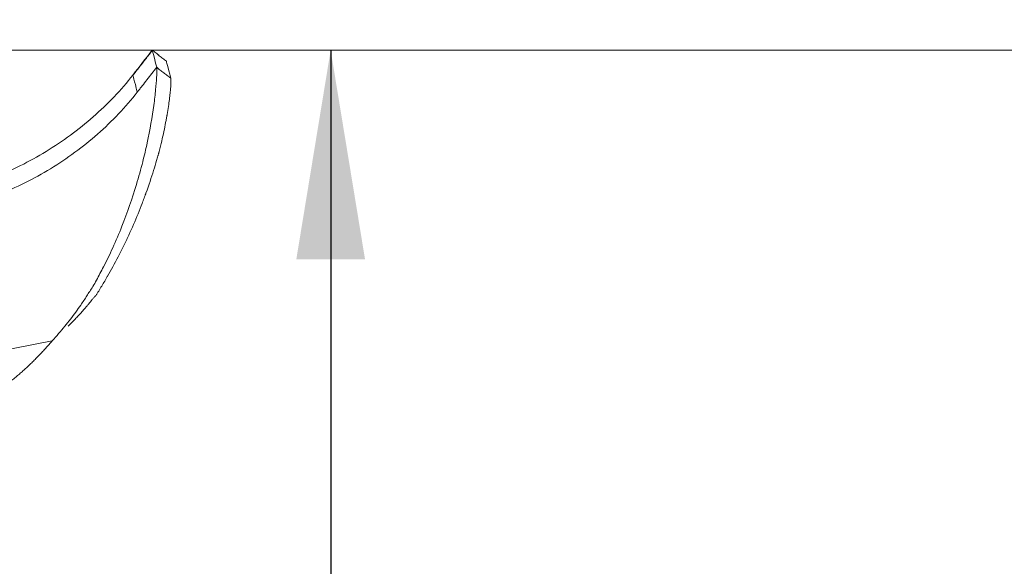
# Model space of a CAD drawing. Header units: millimetres. Extents: x 0 to 594, y 0 to 420.
# Tile 31 of 256: x 206.16 to 222.65, y 70.35 to 79.5. Entities that reach past the tile are written whole.
import ezdxf
from ezdxf.lldxf.tags import DXFTag

# ---------------------------------------------------------------- set-up
doc = ezdxf.new("R2010")
doc.units = ezdxf.units.MM
doc.layers.add('1', color=7, linetype='Continuous', true_color=0xffffff)
doc.styles.add('Arial', font='txt')
tags = doc.linetypes.add('DASHED', pattern=[25.72, 12.86, -12.86]).pattern_tags.tags
tags[6:7] = [DXFTag(74, 4), DXFTag(75, 0), DXFTag(340, '0'), DXFTag(46, 0.0), DXFTag(50, 0.0), DXFTag(44, 0.0), DXFTag(45, 0.0)]
tags[4:5] = [DXFTag(74, 4), DXFTag(75, 0), DXFTag(340, '0'), DXFTag(46, 0.0), DXFTag(50, 0.0), DXFTag(44, 0.0), DXFTag(45, 0.0)]
doc.dimstyles.get("Standard").update_dxf_attribs({"dimtxt": 0.18, "dimasz": 0.18, "dimexe": 0.18, "dimexo": 0.0625, "dimgap": 0.09, "dimtad": 0, "dimtih": 1, "dimtoh": 1, "dimdec": 4, "dimzin": 0, "dimdsep": 46, "dimtxsty": 'Standard', "dimcen": 0.09, "dimadec": 0, "dimazin": 0, "dimtfac": 1, "dimtdec": 4, "dimtofl": 0, "dimtmove": 0, "dimatfit": 3, "dimfxl": 0, "dimtolj": 1, "dimtzin": 0, "dimarcsym": 0})

# ---------------------------------------------------------------- blocks, each defined once
blk = doc.blocks.new('_U9')
at = {"layer": '1', "color": 18, "lineweight": 18}
for p, q in [((99.145, 154.718), (72.65, 154.718)), ((74.65, 154.718), (74.65, 112.421)), ((257.513, 127.437), (72.65, 127.437))]:
    blk.add_line(p, q, dxfattribs=at)
at = {"layer": '1', "color": 18}
for points in [[(74.65, 154.718), (75.588, 151.218), (73.712, 151.218)], [(74.65, 127.437), (73.712, 130.937), (75.588, 130.937)]]:
    blk.add_solid(points, dxfattribs=at)
at = {"layer": '1', "color": 18, "linetype": 'Continuous', "lineweight": 13, "char_height": 3.5, "attachment_point": 7, "rotation": 90, "line_spacing_factor": 1.047437, "style": 'Arial'}
for s, insert in [('\\fArial|b0|i0;\\W1.0000;0.55', (77.629, 101.912)), ('\\fArial|b0|i0;\\W1.0000;FWD TIE DOWN', (77.629, 61.914))]:
    blk.add_mtext(s, dxfattribs=dict(at, insert=insert))
blk = doc.blocks.new('_U13')
at = {"layer": '1', "color": 18, "lineweight": 18}
for p, q in [((128.425, 177.295), (61.388, 177.295)), ((63.388, 177.295), (63.388, 113.372)), ((257.513, 127.437), (61.388, 127.437))]:
    blk.add_line(p, q, dxfattribs=at)
at = {"layer": '1', "color": 18}
for points in [[(63.388, 177.295), (64.326, 173.795), (62.45, 173.795)], [(63.388, 127.437), (62.45, 130.937), (64.326, 130.937)]]:
    blk.add_solid(points, dxfattribs=at)
at = {"layer": '1', "color": 18, "linetype": 'Continuous', "lineweight": 13, "char_height": 3.5, "attachment_point": 7, "rotation": 90, "line_spacing_factor": 1.047437, "style": 'Arial'}
for s, insert in [('\\fArial|b0|i0;\\W1.0000;1.00', (66.367, 102.863)), ('\\fArial|b0|i0;\\W1.0000;BOW DEFLATED', (66.367, 61.499))]:
    blk.add_mtext(s, dxfattribs=dict(at, insert=insert))

msp = doc.modelspace()

# ---------------------------------------------------------------- linework, layer by layer
at = {"layer": '1', "color": 163, "linetype": 'DASHED', "lineweight": 18}
msp.add_line((279.867, 78.986), (142.867, 78.986), dxfattribs=at)
at = {"layer": '1', "color": 155, "linetype": 'Continuous', "lineweight": 18}
msp.add_line((208.055, 78.565), (208.054, 78.57), dxfattribs=at)
for points, degree in [([(208.379, 78.986), (208.27, 78.847), (208.162, 78.708), (208.054, 78.57)], 3), ([(208.382, 78.984), (208.055, 78.565)], 1), ([(208.615, 78.801), (208.379, 78.986)], 1), ([(208.453, 78.699), (208.404, 78.89), (208.379, 78.985), (208.379, 78.986)], 3), ([(208.615, 78.801), (208.379, 78.985)], 1), ([(208.615, 78.801), (208.379, 78.985)], 1), ([(208.689, 78.515), (208.64, 78.705), (208.615, 78.801), (208.615, 78.801)], 3), ([(205.487, 73.083), (205.762, 73.248), (206.024, 73.437), (206.268, 73.647), (206.494, 73.876), (206.702, 74.121)], 5)]:
    msp.add_open_spline(points, degree=degree, dxfattribs=at)
for points, knots in [([(206.702, 74.121), (206.739, 74.161), (206.811, 74.241), (206.913, 74.363), (207.009, 74.483), (207.098, 74.602), (207.19, 74.732), (207.268, 74.847), (207.333, 74.951), (207.39, 75.037), (207.445, 75.137), (207.504, 75.246), (207.598, 75.424), (207.725, 75.687), (207.92, 76.146), (208.087, 76.631), (208.217, 77.099), (208.325, 77.555), (208.397, 77.982), (208.438, 78.332), (208.451, 78.5), (208.455, 78.596), (208.456, 78.649), (208.455, 78.685), (208.454, 78.694), (208.453, 78.699)], [0, 0, 0, 0, 0.025835, 0.051069, 0.075661, 0.099596, 0.12283, 0.153928, 0.16803, 0.184831, 0.205707, 0.226951, 0.248487, 0.308881, 0.375539, 0.502298, 0.570454, 0.628477, 0.752675, 0.81531, 0.876444, 0.90677, 0.93802, 0.967946, 1, 1, 1, 1]), ([(208.054, 78.57), (207.956, 78.444), (207.851, 78.323), (207.629, 78.089), (207.512, 77.977), (207.268, 77.762), (207.14, 77.66), (206.877, 77.467), (206.74, 77.375), (206.461, 77.205), (206.317, 77.126), (206.024, 76.98), (205.875, 76.914), (205.573, 76.795), (205.419, 76.742), (205.11, 76.652), (204.954, 76.614), (204.797, 76.585)], [0, 0, 0, 0, 0.125, 0.125, 0.25, 0.25, 0.375, 0.375, 0.5, 0.5, 0.625, 0.625, 0.75, 0.75, 0.875, 0.875, 1, 1, 1, 1]), ([(206.97, 74.366), (207.01, 74.405), (207.048, 74.444), (207.105, 74.503), (207.125, 74.524), (207.153, 74.555), (207.163, 74.565), (207.182, 74.586), (207.19, 74.595), (207.22, 74.629), (207.239, 74.651), (207.269, 74.685), (207.278, 74.697), (207.293, 74.714), (207.298, 74.72), (207.305, 74.728), (207.307, 74.731), (207.312, 74.737), (207.315, 74.74), (207.333, 74.762), (207.35, 74.783), (207.378, 74.818), (207.388, 74.83), (207.403, 74.849), (207.409, 74.854), (207.417, 74.863), (207.42, 74.865), (207.426, 74.871), (207.429, 74.874), (207.441, 74.887), (207.449, 74.901), (207.466, 74.928), (207.474, 74.942), (207.499, 74.982), (207.516, 75.01), (207.549, 75.065), (207.566, 75.093), (207.591, 75.135), (207.599, 75.149), (207.611, 75.17), (207.615, 75.177), (207.624, 75.192), (207.628, 75.199), (207.69, 75.307), (207.749, 75.414), (207.837, 75.585), (207.867, 75.644), (207.911, 75.734), (207.926, 75.765), (207.948, 75.812), (207.956, 75.827), (207.97, 75.859), (207.978, 75.876), (208.04, 76.011), (208.092, 76.13), (208.164, 76.306), (208.187, 76.364), (208.22, 76.451), (208.231, 76.48), (208.247, 76.523), (208.253, 76.537), (208.26, 76.559), (208.263, 76.566), (208.267, 76.576), (208.268, 76.58), (208.271, 76.587), (208.272, 76.59), (208.322, 76.729), (208.364, 76.856), (208.419, 77.03), (208.436, 77.086), (208.459, 77.165), (208.467, 77.192), (208.475, 77.222), (208.476, 77.228), (208.482, 77.242), (208.484, 77.249), (208.487, 77.261), (208.489, 77.267), (208.491, 77.276), (208.492, 77.278), (208.493, 77.284), (208.494, 77.286), (208.525, 77.41), (208.551, 77.523), (208.584, 77.678), (208.594, 77.727), (208.608, 77.798), (208.612, 77.821), (208.618, 77.854), (208.62, 77.865), (208.623, 77.882), (208.624, 77.887), (208.626, 77.898), (208.627, 77.902), (208.644, 78.003), (208.657, 78.088), (208.671, 78.199), (208.675, 78.233), (208.681, 78.295), (208.684, 78.324), (208.688, 78.374), (208.689, 78.396), (208.691, 78.426), (208.691, 78.435), (208.691, 78.447), (208.692, 78.452), (208.692, 78.457), (208.692, 78.459), (208.692, 78.463), (208.692, 78.465), (208.692, 78.492), (208.691, 78.509), (208.689, 78.515)], [0, 0, 0, 0, 0.031331, 0.031331, 0.048033, 0.048033, 0.056383, 0.056383, 0.064734, 0.064734, 0.081435, 0.081435, 0.089786, 0.089786, 0.093961, 0.093961, 0.096049, 0.096049, 0.098136, 0.098136, 0.114837, 0.114837, 0.123188, 0.123188, 0.127363, 0.127363, 0.129451, 0.129451, 0.131539, 0.131539, 0.139889, 0.139889, 0.14824, 0.14824, 0.164941, 0.164941, 0.181642, 0.181642, 0.189993, 0.189993, 0.194168, 0.194168, 0.198343, 0.198343, 0.265148, 0.265148, 0.29855, 0.29855, 0.315252, 0.315252, 0.323602, 0.323602, 0.331953, 0.331953, 0.398757, 0.398757, 0.43216, 0.43216, 0.448861, 0.448861, 0.457212, 0.457212, 0.461387, 0.461387, 0.463475, 0.463475, 0.465562, 0.465562, 0.532367, 0.532367, 0.565769, 0.565769, 0.58247, 0.58247, 0.586646, 0.586646, 0.590821, 0.590821, 0.594996, 0.594996, 0.597084, 0.597084, 0.599172, 0.599172, 0.665976, 0.665976, 0.699379, 0.699379, 0.71608, 0.71608, 0.72443, 0.72443, 0.728606, 0.728606, 0.732781, 0.732781, 0.799586, 0.799586, 0.832988, 0.832988, 0.866391, 0.866391, 0.899793, 0.899793, 0.916494, 0.916494, 0.924845, 0.924845, 0.92902, 0.92902, 0.933195, 0.933195, 1, 1, 1, 1])]:
    msp.add_open_spline(points, degree=3, knots=knots, dxfattribs=at)
at = {"layer": '1', "color": 155, "linetype": 'Continuous', "lineweight": 13}
for points, knots in [([(208.453, 78.699), (208.399, 78.63), (208.345, 78.56), (208.263, 78.457), (208.236, 78.422), (208.196, 78.37), (208.182, 78.353), (208.162, 78.327), (208.155, 78.318), (208.145, 78.305), (208.141, 78.301), (208.136, 78.294), (208.135, 78.292), (208.132, 78.289), (208.131, 78.288), (208.13, 78.285), (208.129, 78.284), (208.128, 78.283)], [0, 0, 0, 0, 0.5, 0.5, 0.75, 0.75, 0.875, 0.875, 0.9375, 0.9375, 0.96875, 0.96875, 0.984375, 0.984375, 0.992187, 0.992187, 1, 1, 1, 1]), ([(204.872, 76.295), (205.029, 76.325), (205.185, 76.363), (205.494, 76.453), (205.647, 76.506), (205.95, 76.625), (206.099, 76.692), (206.392, 76.838), (206.535, 76.917), (206.815, 77.088), (206.951, 77.179), (207.215, 77.373), (207.342, 77.475), (207.586, 77.69), (207.703, 77.802), (207.925, 78.036), (208.03, 78.158), (208.128, 78.283)], [0, 0, 0, 0, 0.125, 0.125, 0.25, 0.25, 0.375, 0.375, 0.5, 0.5, 0.625, 0.625, 0.75, 0.75, 0.875, 0.875, 1, 1, 1, 1])]:
    msp.add_open_spline(points, degree=3, knots=knots, dxfattribs=at)
for points, degree in [([(208.689, 78.515), (208.453, 78.699)], 1), ([(208.128, 78.283), (208.079, 78.474), (208.054, 78.57), (208.054, 78.57)], 3), ([(206.702, 74.121), (206.248, 74.033), (205.794, 73.946), (205.34, 73.858)], 3)]:
    msp.add_open_spline(points, degree=degree, dxfattribs=at)

# ---------------------------------------------------------------- dimensions: what is measured, and where the dimension line sits
at = {"layer": '1', "color": 18, "linetype": 'Continuous', "lineweight": 13}
for base, p1, p2, text, picture, middle in [((63.388, 177.295), (257.513, 127.437), (128.425, 177.295), '\\fArial|b0|i0;\\C18;{\\H1.00x;\\fArial|b0|i0;BOW DEFLATED\\fArial|b0|i0;}\\C18; <> ', '_U13', (63.388, 86.607)), ((74.65, 127.437), (103.145, 154.718), (257.513, 127.437), '\\fArial|b0|i0;\\C18;{\\H1.00x;\\fArial|b0|i0;FWD TIE DOWN\\fArial|b0|i0;}\\C18; <> ', '_U9', (74.65, 86.339))]:
    dim = msp.add_linear_dim(base=base, p1=p1, p2=p2, angle=90, text=text, dimstyle='Standard', override={"dimtxt": 3.5, "dimasz": 3.5, "dimexe": 2, "dimexo": 0, "dimgap": 1.5, "dimtih": 0, "dimtoh": 0, "dimdec": 2, "dimlfac": 0.02, "dimdsep": 46, "dimlunit": 2, "dimtxsty": 'Arial', "dimsah": 1, "dimse1": 0, "dimse2": 0, "dimsd1": 0, "dimsd2": 0, "dimclrd": 18, "dimclre": 18, "dimclrt": 18, "dimtol": 0, "dimtm": -0.1, "dimtfac": 1, "dimtdec": 2, "dimtofl": 1, "dimtmove": 0, "dimlwd": 18, "dimlwe": 18}, dxfattribs=at)
    dim.commit()
    dim.dimension.update_dxf_attribs({"geometry": picture, "text_midpoint": middle, "dimtype": 160})

# ---------------------------------------------------------------- leaders
at = {"layer": '1', "color": 18, "linetype": 'Continuous', "lineweight": 18}
msp.add_leader([(211.367, 78.986), (211.367, 36.788), (206.367, 36.788)], dimstyle='Standard', override={"dimasz": 3.5}, dxfattribs=at)

doc.saveas('drawing.dxf')
